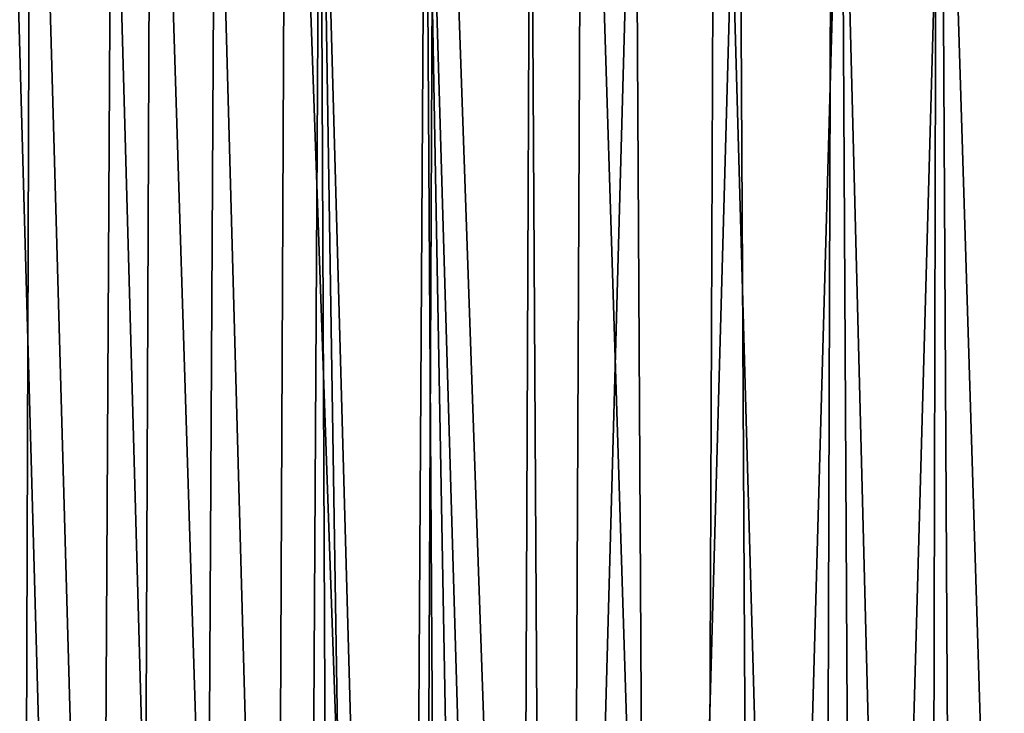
# Model space of a CAD drawing. Header units: metres. Extents: x -23 to 23, y -134 to 23.
# Tile 79 of 88: x -5 to 7, y 6 to 15. Entities that reach past the tile are written whole.
import ezdxf

# ---------------------------------------------------------------- set-up
doc = ezdxf.new("R2010")
doc.units = ezdxf.units.M
doc.layers.add('solid_509541_115_SW0003', color=7, linetype='CONTINUOUS')

msp = doc.modelspace()

# ---------------------------------------------------------------- linework, layer by layer
at = {"layer": 'solid_509541_115_SW0003'}
for points in [[(-4.931244, 23.44136), (-5.086221, -23.437605), (-6.278699, 23.40476)], [(-4.931244, 23.44136), (-3.612106, -23.468611), (-5.086221, -23.437605)], [(-3.420058, 23.471842), (-3.612106, -23.468611), (-4.931244, 23.44136)], [(-3.420058, 23.471842), (-1.944035, -23.490858), (-3.612106, -23.468611)], [(-1.734045, 23.492743), (-1.944035, -23.490858), (-3.420058, 23.471842)], [(-1.734045, 23.492743), (-0.091866, -23.499727), (-1.944035, -23.490858)], [(0.121662, 23.499699), (-0.091866, -23.499727), (-1.734045, 23.492743)], [(0.121662, 23.499699), (1.758287, -23.49254), (-0.091866, -23.499727)], [(1.97001, 23.490631), (1.758287, -23.49254), (0.121662, 23.499699)], [(1.97001, 23.490631), (3.43907, -23.471527), (1.758287, -23.49254)], [(3.626552, 23.468355), (3.43907, -23.471527), (1.97001, 23.490631)], [(3.626552, 23.468355), (4.945945, -23.44101), (3.43907, -23.471527)], [(5.092702, 23.437445), (4.945945, -23.44101), (3.626552, 23.468355)], [(5.092702, 23.437445), (6.289996, -23.404417), (4.945945, -23.44101)], [(6.402203, 23.400955), (6.289996, -23.404417), (5.092702, 23.437445)], [(6.402203, 23.400955), (7.852557, -23.350609), (6.289996, -23.404417)], [(7.929282, 23.347658), (7.852557, -23.350609), (6.402203, 23.400955)], [(-1.315328, 19.715925, 187.149994), (-2.624693, 19.584648, 187.149994), (-1.543689, -19.699366, 187.149994)], [(-1.315328, 19.715925, 187.149994), (-1.543689, -19.699366, 187.149994), (-1.146744, -19.436829, 187.149994)], [(0.000025, 19.759756, 187.149994), (-1.315328, 19.715925, 187.149994), (-0.235294, -19.163181, 187.149994)], [(-1.315328, 19.715925, 187.149994), (-0.70459, -19.255356, 187.149994), (-0.235294, -19.163181, 187.149994)], [(-1.315328, 19.715925, 187.149994), (-1.146744, -19.436829, 187.149994), (-0.70459, -19.255356, 187.149994)], [(0.000025, 19.759756, 187.149994), (-0.235294, -19.163181, 187.149994), (0.242434, -19.163876, 187.149994)], [(0.000025, 19.759756, 187.149994), (0.710692, -19.257198, 187.149994), (1.150832, -19.439016, 187.149994)], [(1.315378, 19.715921, 187.149994), (0.000025, 19.759756, 187.149994), (1.150832, -19.439016, 187.149994)], [(0.000025, 19.759756, 187.149994), (0.242434, -19.163876, 187.149994), (0.710692, -19.257198, 187.149994)], [(1.315378, 19.715921, 187.149994), (1.150832, -19.439016, 187.149994), (1.543689, -19.699366, 187.149994)], [(2.624743, 19.584641, 187.149994), (1.315378, 19.715921, 187.149994), (1.543689, -19.699366, 187.149994)], [(-2.624693, 19.584648, 187.149994), (-3.922331, 19.366533, 187.149994), (-2.843053, -19.554192, 187.149994)], [(-2.624693, 19.584648, 187.149994), (-2.843053, -19.554192, 187.149994), (-1.543689, -19.699366, 187.149994)], [(2.843037, -19.554193, 187.149994), (2.624743, 19.584641, 187.149994), (1.543689, -19.699366, 187.149994)], [(2.843037, -19.554193, 187.149994), (3.92238, 19.366522, 187.149994), (2.624743, 19.584641, 187.149994)], [(-3.922331, 19.366533, 187.149994), (-5.202558, 19.062548, 187.149994), (-4.134463, -19.322361, 187.149994)], [(-3.922331, 19.366533, 187.149994), (-4.134463, -19.322361, 187.149994), (-2.843053, -19.554192, 187.149994)], [(2.843037, -19.554193, 187.149994), (4.134437, -19.322367, 187.149994), (3.92238, 19.366522, 187.149994)], [(4.134437, -19.322367, 187.149994), (5.202606, 19.062534, 187.149994), (3.92238, 19.366522, 187.149994)], [(-5.202558, 19.062548, 187.149994), (-5.410743, -19.00448, 187.149994), (-4.134463, -19.322361, 187.149994)], [(4.134437, -19.322367, 187.149994), (5.410711, -19.00449, 187.149994), (5.202606, 19.062534, 187.149994)], [(5.410711, -19.00449, 187.149994), (6.45981, 18.674004, 187.149994), (5.202606, 19.062534, 187.149994)], [(5.410711, -19.00449, 187.149994), (6.664224, -18.602016, 187.149994), (6.45981, 18.674004, 187.149994)], [(6.664224, -18.602016, 187.149994), (7.688474, 18.202618, 187.149994), (6.45981, 18.674004, 187.149994)], [(6.664224, -18.602016, 187.149994), (7.88797, -18.11706, 187.149994), (7.688474, 18.202618, 187.149994)]]:
    msp.add_3dface(points, dxfattribs=at)

doc.saveas('drawing.dxf')
